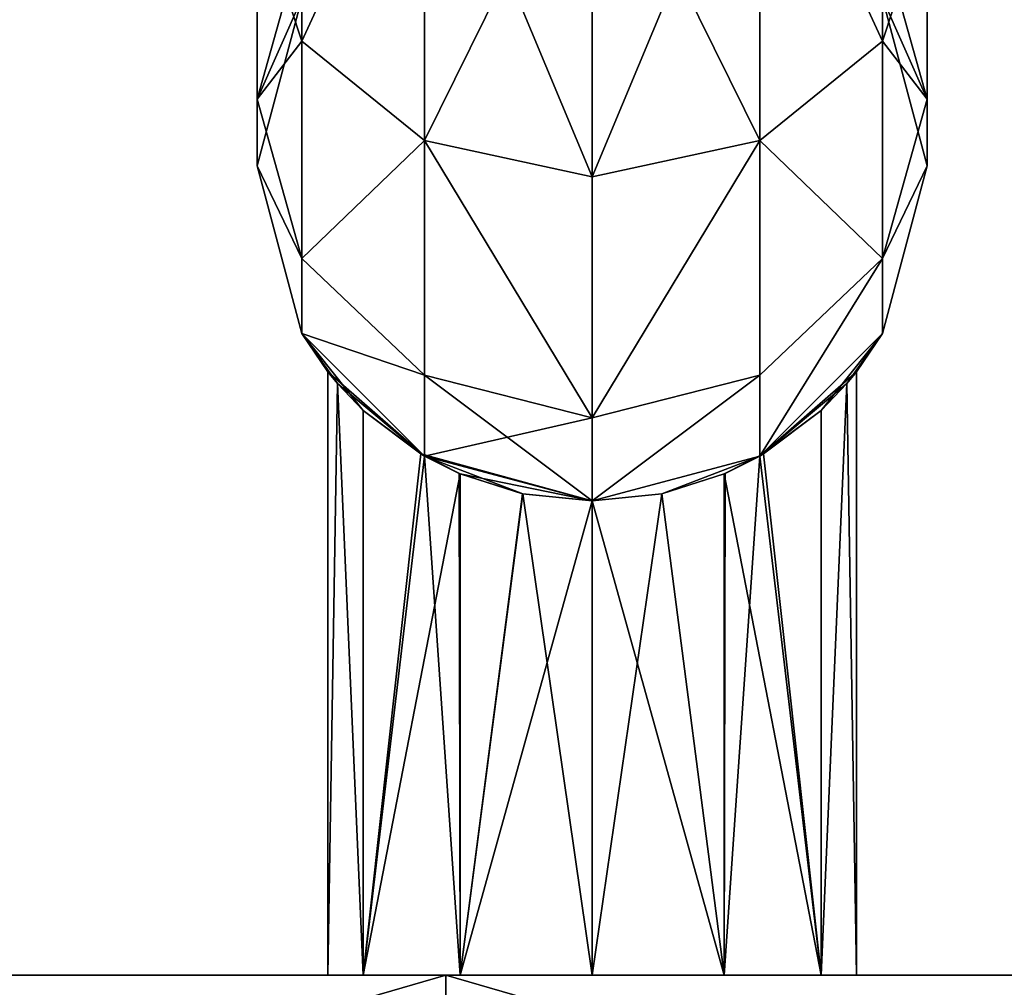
# Model space of a CAD drawing. Header units: millimetres. Extents: x 0 to 281, y 0 to 118.
# Tile 14 of 54: x 173 to 191, y 50 to 67. Entities that reach past the tile are written whole.
import ezdxf

# ---------------------------------------------------------------- set-up
doc = ezdxf.new("R2010")
doc.units = ezdxf.units.MM
doc.header["$LTSCALE"] = 25.4
doc.layers.get('0').update_dxf_attribs({"true_color": 0xff5454})

# ---------------------------------------------------------------- blocks, each defined once
blk = doc.blocks.new('WHEEL-LUX-I-8430.STL')
at = {"color": 250, "true_color": 0x262626}
mesh = blk.add_polyface(dxfattribs=at)
corners = [(-14.68, 204.642, 461.648), (-15.504, 200.918, 453.63), (-14.68, 198.431, 455.437), (-15.504, 206.449, 459.16)]
mesh.append_faces([[corners[k] for k in face] for face in [(0, 1, 2), (1, 0, 3)]], dxfattribs={"vtx0": -1, "color": 250})
mesh = blk.add_polyface(dxfattribs=at)
corners = [(-15.504, 200.918, -373.76), (-14.68, 204.642, -381.778), (-14.68, 198.431, -375.567), (-15.504, 206.449, -379.29)]
mesh.append_faces([[corners[k] for k in face] for face in [(0, 1, 2), (1, 0, 3)]], dxfattribs={"vtx0": -1, "color": 250})
mesh = blk.add_polyface(dxfattribs=at)
corners = [(-3.204, 200.918, 453.63), (-4.028, 204.642, 461.648), (-4.028, 198.431, 455.437), (-3.204, 206.449, 459.16)]
mesh.append_faces([[corners[k] for k in face] for face in [(0, 1, 2), (1, 0, 3)]], dxfattribs={"vtx0": -1, "color": 250})
mesh = blk.add_polyface(dxfattribs=at)
corners = [(-4.028, 204.642, -381.778), (-3.204, 200.918, -373.76), (-4.028, 198.431, -375.567), (-3.204, 206.449, -379.29)]
mesh.append_faces([[corners[k] for k in face] for face in [(0, 1, 2), (1, 0, 3)]], dxfattribs={"vtx0": -1, "color": 250})
mesh = blk.add_polyface(dxfattribs=at)
corners = [(-12.429, 203.319, 463.469), (-14.68, 198.431, 455.437), (-12.429, 196.61, 456.76), (-14.68, 204.642, 461.648)]
mesh.append_faces([[corners[k] for k in face] for face in [(0, 1, 2), (1, 0, 3)]], dxfattribs={"vtx0": -1, "color": 250})
mesh = blk.add_polyface(dxfattribs=at)
corners = [(-14.68, 198.431, -375.567), (-12.429, 203.319, -383.599), (-12.429, 196.61, -376.89), (-14.68, 204.642, -381.778)]
mesh.append_faces([[corners[k] for k in face] for face in [(0, 1, 2), (1, 0, 3)]], dxfattribs={"vtx0": -1, "color": 250})
mesh = blk.add_polyface(dxfattribs=at)
corners = [(-4.028, 198.431, 455.437), (-6.279, 203.319, 463.469), (-6.279, 196.61, 456.76), (-4.028, 204.642, 461.648)]
mesh.append_faces([[corners[k] for k in face] for face in [(0, 1, 2), (1, 0, 3)]], dxfattribs={"vtx0": -1, "color": 250})
mesh = blk.add_polyface(dxfattribs=at)
corners = [(-6.279, 203.319, -383.599), (-4.028, 198.431, -375.567), (-6.279, 196.61, -376.89), (-4.028, 204.642, -381.778)]
mesh.append_faces([[corners[k] for k in face] for face in [(0, 1, 2), (1, 0, 3)]], dxfattribs={"vtx0": -1, "color": 250})
mesh = blk.add_polyface(dxfattribs=at)
corners = [(-15.504, 200.918, 453.63), (-14.68, 200.292, 445.71), (-15.504, 197.367, 446.66), (-14.68, 203.406, 451.822)]
mesh.append_faces([[corners[k] for k in face] for face in [(0, 1, 2), (1, 0, 3)]], dxfattribs={"vtx0": -1, "color": 250})
mesh = blk.add_polyface(dxfattribs=at)
corners = [(-14.68, 200.292, -365.84), (-15.504, 200.918, -373.76), (-15.504, 197.367, -366.79), (-14.68, 203.406, -371.952)]
mesh.append_faces([[corners[k] for k in face] for face in [(0, 1, 2), (1, 0, 3)]], dxfattribs={"vtx0": -1, "color": 250})
mesh = blk.add_polyface(dxfattribs=at)
corners = [(-9.354, 195.943, 457.245), (-12.429, 203.319, 463.469), (-12.429, 196.61, 456.76), (-9.354, 202.834, 464.136)]
mesh.append_faces([[corners[k] for k in face] for face in [(0, 1, 2), (1, 0, 3)]], dxfattribs={"vtx0": -1, "color": 250})
mesh = blk.add_polyface(dxfattribs=at)
corners = [(-9.354, 202.834, -384.266), (-12.429, 196.61, -376.89), (-12.429, 203.319, -383.599), (-9.354, 195.943, -377.375)]
mesh.append_faces([[corners[k] for k in face] for face in [(0, 1, 2), (1, 0, 3)]], dxfattribs={"vtx0": -1, "color": 250})
mesh = blk.add_polyface(dxfattribs=at)
corners = [(-6.279, 196.61, 456.76), (-9.354, 202.834, 464.136), (-9.354, 195.943, 457.245), (-6.279, 203.319, 463.469)]
mesh.append_faces([[corners[k] for k in face] for face in [(0, 1, 2), (1, 0, 3)]], dxfattribs={"vtx0": -1, "color": 250})
mesh = blk.add_polyface(dxfattribs=at)
corners = [(-6.279, 203.319, -383.599), (-9.354, 195.943, -377.375), (-9.354, 202.834, -384.266), (-6.279, 196.61, -376.89)]
mesh.append_faces([[corners[k] for k in face] for face in [(0, 1, 2), (1, 0, 3)]], dxfattribs={"vtx0": -1, "color": 250})
mesh = blk.add_polyface(dxfattribs=at)
corners = [(-4.028, 200.292, 445.71), (-3.204, 200.918, 453.63), (-3.204, 197.367, 446.66), (-4.028, 203.406, 451.822)]
mesh.append_faces([[corners[k] for k in face] for face in [(0, 1, 2), (1, 0, 3)]], dxfattribs={"vtx0": -1, "color": 250})
mesh = blk.add_polyface(dxfattribs=at)
corners = [(-3.204, 200.918, -373.76), (-4.028, 200.292, -365.84), (-3.204, 197.367, -366.79), (-4.028, 203.406, -371.952)]
mesh.append_faces([[corners[k] for k in face] for face in [(0, 1, 2), (1, 0, 3)]], dxfattribs={"vtx0": -1, "color": 250})
mesh = blk.add_polyface(dxfattribs=at)
corners = [(-14.68, 198.431, 455.437), (-15.504, 197.367, 446.66), (-14.68, 194.443, 447.611), (-15.504, 200.918, 453.63)]
mesh.append_faces([[corners[k] for k in face] for face in [(0, 1, 2), (1, 0, 3)]], dxfattribs={"vtx0": -1, "color": 250})
mesh = blk.add_polyface(dxfattribs=at)
corners = [(-15.504, 197.367, -366.79), (-14.68, 198.431, -375.567), (-14.68, 194.443, -367.741), (-15.504, 200.918, -373.76)]
mesh.append_faces([[corners[k] for k in face] for face in [(0, 1, 2), (1, 0, 3)]], dxfattribs={"vtx0": -1, "color": 250})
mesh = blk.add_polyface(dxfattribs=at)
corners = [(-3.204, 197.367, 446.66), (-4.028, 198.431, 455.437), (-4.028, 194.443, 447.611), (-3.204, 200.918, 453.63)]
mesh.append_faces([[corners[k] for k in face] for face in [(0, 1, 2), (1, 0, 3)]], dxfattribs={"vtx0": -1, "color": 250})
mesh = blk.add_polyface(dxfattribs=at)
corners = [(-4.028, 198.431, -375.567), (-3.204, 197.367, -366.79), (-4.028, 194.443, -367.741), (-3.204, 200.918, -373.76)]
mesh.append_faces([[corners[k] for k in face] for face in [(0, 1, 2), (1, 0, 3)]], dxfattribs={"vtx0": -1, "color": 250})
mesh = blk.add_polyface(dxfattribs=at)
corners = [(-15.504, 197.367, 446.66), (-14.68, 199.219, 438.935), (-15.504, 196.144, 438.935), (-14.68, 200.292, 445.71)]
mesh.append_faces([[corners[k] for k in face] for face in [(0, 1, 2), (1, 0, 3)]], dxfattribs={"vtx0": -1, "color": 250})
mesh = blk.add_polyface(dxfattribs=at)
corners = [(-14.68, 199.219, -359.065), (-15.504, 197.367, -366.79), (-15.504, 196.144, -359.065), (-14.68, 200.292, -365.84)]
mesh.append_faces([[corners[k] for k in face] for face in [(0, 1, 2), (1, 0, 3)]], dxfattribs={"vtx0": -1, "color": 250})
mesh = blk.add_polyface(dxfattribs=at)
corners = [(-4.028, 199.219, 438.935), (-3.204, 197.367, 446.66), (-3.204, 196.144, 438.935), (-4.028, 200.292, 445.71)]
mesh.append_faces([[corners[k] for k in face] for face in [(0, 1, 2), (1, 0, 3)]], dxfattribs={"vtx0": -1, "color": 250})
mesh = blk.add_polyface(dxfattribs=at)
corners = [(-3.204, 197.367, -366.79), (-4.028, 199.219, -359.065), (-3.204, 196.144, -359.065), (-4.028, 200.292, -365.84)]
mesh.append_faces([[corners[k] for k in face] for face in [(0, 1, 2), (1, 0, 3)]], dxfattribs={"vtx0": -1, "color": 250})
mesh = blk.add_polyface(dxfattribs=at)
corners = [(-14.68, 199.219, 438.935), (-15.504, 196.144, -359.065), (-15.504, 196.144, 438.935), (-14.68, 199.219, -359.065)]
mesh.append_faces([[corners[k] for k in face] for face in [(0, 1, 2), (1, 0, 3)]], dxfattribs={"vtx0": -1, "color": 250})
mesh = blk.add_polyface(dxfattribs=at)
corners = [(-4.028, 199.219, -359.065), (-3.204, 196.144, 438.935), (-3.204, 196.144, -359.065), (-4.028, 199.219, 438.935)]
mesh.append_faces([[corners[k] for k in face] for face in [(0, 1, 2), (1, 0, 3)]], dxfattribs={"vtx0": -1, "color": 250})
mesh = blk.add_polyface(dxfattribs=at)
corners = [(-12.429, 196.61, 456.76), (-14.68, 194.443, 447.611), (-12.429, 192.302, 448.306), (-14.68, 198.431, 455.437)]
mesh.append_faces([[corners[k] for k in face] for face in [(0, 1, 2), (1, 0, 3)]], dxfattribs={"vtx0": -1, "color": 250})
mesh = blk.add_polyface(dxfattribs=at)
corners = [(-14.68, 194.443, -367.741), (-12.429, 196.61, -376.89), (-12.429, 192.302, -368.436), (-14.68, 198.431, -375.567)]
mesh.append_faces([[corners[k] for k in face] for face in [(0, 1, 2), (1, 0, 3)]], dxfattribs={"vtx0": -1, "color": 250})
mesh = blk.add_polyface(dxfattribs=at)
corners = [(-4.028, 194.443, 447.611), (-6.279, 196.61, 456.76), (-6.279, 192.302, 448.306), (-4.028, 198.431, 455.437)]
mesh.append_faces([[corners[k] for k in face] for face in [(0, 1, 2), (1, 0, 3)]], dxfattribs={"vtx0": -1, "color": 250})
mesh = blk.add_polyface(dxfattribs=at)
corners = [(-6.279, 196.61, -376.89), (-4.028, 194.443, -367.741), (-6.279, 192.302, -368.436), (-4.028, 198.431, -375.567)]
mesh.append_faces([[corners[k] for k in face] for face in [(0, 1, 2), (1, 0, 3)]], dxfattribs={"vtx0": -1, "color": 250})
mesh = blk.add_polyface(dxfattribs=at)
corners = [(-14.68, 194.443, 447.611), (-15.504, 196.144, 438.935), (-14.68, 193.069, 438.935), (-15.504, 197.367, 446.66)]
mesh.append_faces([[corners[k] for k in face] for face in [(0, 1, 2), (1, 0, 3)]], dxfattribs={"vtx0": -1, "color": 250})
mesh = blk.add_polyface(dxfattribs=at)
corners = [(-15.504, 196.144, -359.065), (-14.68, 194.443, -367.741), (-14.68, 193.069, -359.065), (-15.504, 197.367, -366.79)]
mesh.append_faces([[corners[k] for k in face] for face in [(0, 1, 2), (1, 0, 3)]], dxfattribs={"vtx0": -1, "color": 250})
mesh = blk.add_polyface(dxfattribs=at)
corners = [(-3.204, 196.144, 438.935), (-4.028, 194.443, 447.611), (-4.028, 193.069, 438.935), (-3.204, 197.367, 446.66)]
mesh.append_faces([[corners[k] for k in face] for face in [(0, 1, 2), (1, 0, 3)]], dxfattribs={"vtx0": -1, "color": 250})
mesh = blk.add_polyface(dxfattribs=at)
corners = [(-4.028, 194.443, -367.741), (-3.204, 196.144, -359.065), (-4.028, 193.069, -359.065), (-3.204, 197.367, -366.79)]
mesh.append_faces([[corners[k] for k in face] for face in [(0, 1, 2), (1, 0, 3)]], dxfattribs={"vtx0": -1, "color": 250})
mesh = blk.add_polyface(dxfattribs=at)
corners = [(-9.354, 191.518, 448.561), (-12.429, 196.61, 456.76), (-12.429, 192.302, 448.306), (-9.354, 195.943, 457.245)]
mesh.append_faces([[corners[k] for k in face] for face in [(0, 1, 2), (1, 0, 3)]], dxfattribs={"vtx0": -1, "color": 250})
mesh = blk.add_polyface(dxfattribs=at)
corners = [(-9.354, 191.518, -368.691), (-12.429, 196.61, -376.89), (-9.354, 195.943, -377.375), (-12.429, 192.302, -368.436)]
mesh.append_faces([[corners[k] for k in face] for face in [(0, 1, 2), (1, 0, 3)]], dxfattribs={"vtx0": -1, "color": 250})
mesh = blk.add_polyface(dxfattribs=at)
corners = [(-6.279, 196.61, 456.76), (-9.354, 191.518, 448.561), (-6.279, 192.302, 448.306), (-9.354, 195.943, 457.245)]
mesh.append_faces([[corners[k] for k in face] for face in [(0, 1, 2), (1, 0, 3)]], dxfattribs={"vtx0": -1, "color": 250})
mesh = blk.add_polyface(dxfattribs=at)
corners = [(-6.279, 196.61, -376.89), (-9.354, 191.518, -368.691), (-9.354, 195.943, -377.375), (-6.279, 192.302, -368.436)]
mesh.append_faces([[corners[k] for k in face] for face in [(0, 1, 2), (1, 0, 3)]], dxfattribs={"vtx0": -1, "color": 250})
mesh = blk.add_polyface(dxfattribs=at)
corners = [(-15.504, 196.144, 438.935), (-14.68, 193.069, -359.065), (-14.68, 193.069, 438.935), (-15.504, 196.144, -359.065)]
mesh.append_faces([[corners[k] for k in face] for face in [(0, 1, 2), (1, 0, 3)]], dxfattribs={"vtx0": -1, "color": 250})
mesh = blk.add_polyface(dxfattribs=at)
corners = [(-3.204, 196.144, -359.065), (-4.028, 193.069, 438.935), (-4.028, 193.069, -359.065), (-3.204, 196.144, 438.935)]
mesh.append_faces([[corners[k] for k in face] for face in [(0, 1, 2), (1, 0, 3)]], dxfattribs={"vtx0": -1, "color": 250})
mesh = blk.add_polyface(dxfattribs=at)
corners = [(-12.429, 192.302, 448.306), (-14.68, 193.069, 438.935), (-12.429, 190.818, 438.935), (-14.68, 194.443, 447.611)]
mesh.append_faces([[corners[k] for k in face] for face in [(0, 1, 2), (1, 0, 3)]], dxfattribs={"vtx0": -1, "color": 250})
mesh = blk.add_polyface(dxfattribs=at)
corners = [(-14.68, 193.069, -359.065), (-12.429, 192.302, -368.436), (-12.429, 190.818, -359.065), (-14.68, 194.443, -367.741)]
mesh.append_faces([[corners[k] for k in face] for face in [(0, 1, 2), (1, 0, 3)]], dxfattribs={"vtx0": -1, "color": 250})
mesh = blk.add_polyface(dxfattribs=at)
corners = [(-4.028, 194.443, 447.611), (-6.279, 190.818, 438.935), (-4.028, 193.069, 438.935), (-6.279, 192.302, 448.306)]
mesh.append_faces([[corners[k] for k in face] for face in [(0, 1, 2), (1, 0, 3)]], dxfattribs={"vtx0": -1, "color": 250})
mesh = blk.add_polyface(dxfattribs=at)
corners = [(-4.028, 194.443, -367.741), (-6.279, 190.818, -359.065), (-6.279, 192.302, -368.436), (-4.028, 193.069, -359.065)]
mesh.append_faces([[corners[k] for k in face] for face in [(0, 1, 2), (1, 0, 3)]], dxfattribs={"vtx0": -1, "color": 250})
mesh = blk.add_polyface(dxfattribs=at)
corners = [(-14.68, 193.069, -359.065), (-14.028, 192.147, -0.359), (-14.204, 192.362, 0.935)]
mesh.append_faces([[corners[k] for k in face] for face in [(0, 1, 2)]], dxfattribs={"color": 250})
mesh = blk.add_polyface(dxfattribs=at)
corners = [(-12.429, 190.818, -2.816), (-14.68, 193.069, -359.065), (-12.429, 190.818, -359.065)]
mesh.append_faces([[corners[k] for k in face] for face in [(0, 1, 2)]], dxfattribs={"color": 250})
mesh = blk.add_polyface(dxfattribs=at)
corners = [(-13.554, 191.652, -1.49), (-14.68, 193.069, -359.065), (-12.429, 190.818, -2.816)]
mesh.append_faces([[corners[k] for k in face] for face in [(0, 1, 2)]], dxfattribs={"color": 250})
mesh = blk.add_polyface(dxfattribs=at)
corners = [(-14.68, 193.069, -359.065), (-13.554, 191.652, -1.49), (-14.028, 192.147, -0.359)]
mesh.append_faces([[corners[k] for k in face] for face in [(0, 1, 2)]], dxfattribs={"color": 250})
mesh = blk.add_polyface(dxfattribs=at)
corners = [(-14.68, 193.069, 438.935), (-14.204, 192.362, 0.935), (-12.429, 190.818, 438.935)]
mesh.append_faces([[corners[k] for k in face] for face in [(0, 1, 2)]], dxfattribs={"color": 250})
mesh = blk.add_polyface(dxfattribs=at)
corners = [(-14.68, 193.069, -359.065), (-14.204, 192.362, 0.935), (-14.68, 193.069, 438.935)]
mesh.append_faces([[corners[k] for k in face] for face in [(0, 1, 2)]], dxfattribs={"color": 250})
mesh = blk.add_polyface(dxfattribs=at)
corners = [(-6.279, 190.818, 438.935), (-6.279, 190.818, 4.686), (-4.028, 193.069, 438.935)]
mesh.append_faces([[corners[k] for k in face] for face in [(0, 1, 2)]], dxfattribs={"color": 250})
mesh = blk.add_polyface(dxfattribs=at)
corners = [(-4.028, 193.069, 438.935), (-6.279, 190.818, 4.686), (-5.153, 191.652, 3.36)]
mesh.append_faces([[corners[k] for k in face] for face in [(0, 1, 2)]], dxfattribs={"color": 250})
mesh = blk.add_polyface(dxfattribs=at)
corners = [(-4.504, 192.362, 0.935), (-6.279, 190.818, -359.065), (-4.028, 193.069, -359.065)]
mesh.append_faces([[corners[k] for k in face] for face in [(0, 1, 2)]], dxfattribs={"color": 250})
mesh = blk.add_polyface(dxfattribs=at)
corners = [(-4.028, 193.069, 438.935), (-5.153, 191.652, 3.36), (-4.679, 192.147, 2.228)]
mesh.append_faces([[corners[k] for k in face] for face in [(0, 1, 2)]], dxfattribs={"color": 250})
mesh = blk.add_polyface(dxfattribs=at)
corners = [(-4.028, 193.069, 438.935), (-4.679, 192.147, 2.228), (-4.504, 192.362, 0.935)]
mesh.append_faces([[corners[k] for k in face] for face in [(0, 1, 2)]], dxfattribs={"color": 250})
mesh = blk.add_polyface(dxfattribs=at)
corners = [(-4.028, 193.069, 438.935), (-4.504, 192.362, 0.935), (-4.028, 193.069, -359.065)]
mesh.append_faces([[corners[k] for k in face] for face in [(0, 1, 2)]], dxfattribs={"color": 250})
mesh = blk.add_polyface(dxfattribs=at)
corners = [(-14.204, 192.362, 0.935), (-14.029, 192.148, 2.226), (-12.429, 190.818, 438.935)]
mesh.append_faces([[corners[k] for k in face] for face in [(0, 1, 2)]], dxfattribs={"color": 250})
mesh = blk.add_polyface(dxfattribs=at)
corners = [(-14.204, 192.362, 0.935), (-14.028, 192.147, -0.359), (-14.204, 181.294, 0.935)]
mesh.append_faces([[corners[k] for k in face] for face in [(0, 1, 2)]], dxfattribs={"color": 250})
mesh = blk.add_polyface(dxfattribs=at)
corners = [(-14.204, 192.362, 0.935), (-14.204, 181.294, 0.935), (-14.029, 192.148, 2.226)]
mesh.append_faces([[corners[k] for k in face] for face in [(0, 1, 2)]], dxfattribs={"color": 250})
mesh = blk.add_polyface(dxfattribs=at)
corners = [(-9.354, 191.518, 448.561), (-12.429, 190.818, 438.935), (-9.354, 189.994, 438.935), (-12.429, 192.302, 448.306)]
mesh.append_faces([[corners[k] for k in face] for face in [(0, 1, 2), (1, 0, 3)]], dxfattribs={"vtx0": -1, "color": 250})
mesh = blk.add_polyface(dxfattribs=at)
corners = [(-9.354, 189.994, -359.065), (-12.429, 192.302, -368.436), (-9.354, 191.518, -368.691), (-12.429, 190.818, -359.065)]
mesh.append_faces([[corners[k] for k in face] for face in [(0, 1, 2), (1, 0, 3)]], dxfattribs={"vtx0": -1, "color": 250})
mesh = blk.add_polyface(dxfattribs=at)
corners = [(-6.279, 192.302, 448.306), (-9.354, 189.994, 438.935), (-6.279, 190.818, 438.935), (-9.354, 191.518, 448.561)]
mesh.append_faces([[corners[k] for k in face] for face in [(0, 1, 2), (1, 0, 3)]], dxfattribs={"vtx0": -1, "color": 250})
mesh = blk.add_polyface(dxfattribs=at)
corners = [(-6.279, 192.302, -368.436), (-9.354, 189.994, -359.065), (-9.354, 191.518, -368.691), (-6.279, 190.818, -359.065)]
mesh.append_faces([[corners[k] for k in face] for face in [(0, 1, 2), (1, 0, 3)]], dxfattribs={"vtx0": -1, "color": 250})
mesh = blk.add_polyface(dxfattribs=at)
corners = [(-4.504, 192.362, 0.935), (-4.679, 192.148, -0.357), (-6.279, 190.818, -359.065)]
mesh.append_faces([[corners[k] for k in face] for face in [(0, 1, 2)]], dxfattribs={"color": 250})
mesh = blk.add_polyface(dxfattribs=at)
corners = [(-4.504, 192.362, 0.935), (-4.679, 192.147, 2.228), (-4.504, 181.294, 0.935)]
mesh.append_faces([[corners[k] for k in face] for face in [(0, 1, 2)]], dxfattribs={"color": 250})
mesh = blk.add_polyface(dxfattribs=at)
corners = [(-4.504, 192.362, 0.935), (-4.504, 181.294, 0.935), (-4.679, 192.148, -0.357)]
mesh.append_faces([[corners[k] for k in face] for face in [(0, 1, 2)]], dxfattribs={"color": 250})
mesh = blk.add_polyface(dxfattribs=at)
corners = [(-14.029, 192.148, 2.226), (-14.204, 181.294, 0.935), (-13.554, 181.294, 3.36)]
mesh.append_faces([[corners[k] for k in face] for face in [(0, 1, 2)]], dxfattribs={"color": 250})
mesh = blk.add_polyface(dxfattribs=at)
corners = [(-14.028, 192.147, -0.359), (-13.554, 181.294, -1.49), (-14.204, 181.294, 0.935)]
mesh.append_faces([[corners[k] for k in face] for face in [(0, 1, 2)]], dxfattribs={"color": 250})
mesh = blk.add_polyface(dxfattribs=at)
corners = [(-14.029, 192.148, 2.226), (-13.554, 191.652, 3.36), (-12.429, 190.818, 438.935)]
mesh.append_faces([[corners[k] for k in face] for face in [(0, 1, 2)]], dxfattribs={"color": 250})
mesh = blk.add_polyface(dxfattribs=at)
corners = [(-14.029, 192.148, 2.226), (-13.554, 181.294, 3.36), (-13.554, 191.652, 3.36)]
mesh.append_faces([[corners[k] for k in face] for face in [(0, 1, 2)]], dxfattribs={"color": 250})
mesh = blk.add_polyface(dxfattribs=at)
corners = [(-14.028, 192.147, -0.359), (-13.554, 191.652, -1.49), (-13.554, 181.294, -1.49)]
mesh.append_faces([[corners[k] for k in face] for face in [(0, 1, 2)]], dxfattribs={"color": 250})
mesh = blk.add_polyface(dxfattribs=at)
corners = [(-4.679, 192.148, -0.357), (-5.153, 191.652, -1.49), (-6.279, 190.818, -359.065)]
mesh.append_faces([[corners[k] for k in face] for face in [(0, 1, 2)]], dxfattribs={"color": 250})
mesh = blk.add_polyface(dxfattribs=at)
corners = [(-4.679, 192.148, -0.357), (-4.504, 181.294, 0.935), (-5.153, 181.294, -1.49)]
mesh.append_faces([[corners[k] for k in face] for face in [(0, 1, 2)]], dxfattribs={"color": 250})
mesh = blk.add_polyface(dxfattribs=at)
corners = [(-4.679, 192.148, -0.357), (-5.153, 181.294, -1.49), (-5.153, 191.652, -1.49)]
mesh.append_faces([[corners[k] for k in face] for face in [(0, 1, 2)]], dxfattribs={"color": 250})
mesh = blk.add_polyface(dxfattribs=at)
corners = [(-4.679, 192.147, 2.228), (-5.153, 191.652, 3.36), (-5.153, 181.294, 3.36)]
mesh.append_faces([[corners[k] for k in face] for face in [(0, 1, 2)]], dxfattribs={"color": 250})
mesh = blk.add_polyface(dxfattribs=at)
corners = [(-4.679, 192.147, 2.228), (-5.153, 181.294, 3.36), (-4.504, 181.294, 0.935)]
mesh.append_faces([[corners[k] for k in face] for face in [(0, 1, 2)]], dxfattribs={"color": 250})
mesh = blk.add_polyface(dxfattribs=at)
corners = [(-12.429, 190.818, 438.935), (-13.554, 191.652, 3.36), (-12.499, 190.859, 4.627)]
mesh.append_faces([[corners[k] for k in face] for face in [(0, 1, 2)]], dxfattribs={"color": 250})
mesh = blk.add_polyface(dxfattribs=at)
corners = [(-13.554, 191.652, -1.49), (-12.429, 190.818, -2.816), (-13.554, 181.294, -1.49)]
mesh.append_faces([[corners[k] for k in face] for face in [(0, 1, 2)]], dxfattribs={"color": 250})
mesh = blk.add_polyface(dxfattribs=at)
corners = [(-13.554, 191.652, 3.36), (-13.554, 181.294, 3.36), (-12.499, 190.859, 4.627)]
mesh.append_faces([[corners[k] for k in face] for face in [(0, 1, 2)]], dxfattribs={"color": 250})
mesh = blk.add_polyface(dxfattribs=at)
corners = [(-5.153, 191.652, -1.49), (-6.208, 190.859, -2.757), (-6.279, 190.818, -359.065)]
mesh.append_faces([[corners[k] for k in face] for face in [(0, 1, 2)]], dxfattribs={"color": 250})
mesh = blk.add_polyface(dxfattribs=at)
corners = [(-5.153, 191.652, 3.36), (-6.279, 190.818, 4.686), (-5.153, 181.294, 3.36)]
mesh.append_faces([[corners[k] for k in face] for face in [(0, 1, 2)]], dxfattribs={"color": 250})
mesh = blk.add_polyface(dxfattribs=at)
corners = [(-5.153, 191.652, -1.49), (-5.153, 181.294, -1.49), (-6.208, 190.859, -2.757)]
mesh.append_faces([[corners[k] for k in face] for face in [(0, 1, 2)]], dxfattribs={"color": 250})
mesh = blk.add_polyface(dxfattribs=at)
corners = [(-11.779, 190.492, 5.135), (-12.499, 190.859, 4.627), (-13.554, 181.294, 3.36)]
mesh.append_faces([[corners[k] for k in face] for face in [(0, 1, 2)]], dxfattribs={"color": 250})
mesh = blk.add_polyface(dxfattribs=at)
corners = [(-11.779, 181.294, -3.265), (-13.554, 181.294, -1.49), (-12.429, 190.818, -2.816)]
mesh.append_faces([[corners[k] for k in face] for face in [(0, 1, 2)]], dxfattribs={"color": 250})
mesh = blk.add_polyface(dxfattribs=at)
corners = [(-12.429, 190.818, 438.935), (-12.499, 190.859, 4.627), (-9.354, 189.994, 438.935)]
mesh.append_faces([[corners[k] for k in face] for face in [(0, 1, 2)]], dxfattribs={"color": 250})
mesh = blk.add_polyface(dxfattribs=at)
corners = [(-9.354, 189.994, 438.935), (-12.499, 190.859, 4.627), (-11.779, 190.492, 5.135)]
mesh.append_faces([[corners[k] for k in face] for face in [(0, 1, 2)]], dxfattribs={"color": 250})
mesh = blk.add_polyface(dxfattribs=at)
corners = [(-12.429, 190.818, -2.816), (-12.429, 190.818, -359.065), (-11.794, 190.499, -3.256)]
mesh.append_faces([[corners[k] for k in face] for face in [(0, 1, 2)]], dxfattribs={"color": 250})
mesh = blk.add_polyface(dxfattribs=at)
corners = [(-9.354, 189.994, -3.915), (-12.429, 190.818, -359.065), (-9.354, 189.994, -359.065)]
mesh.append_faces([[corners[k] for k in face] for face in [(0, 1, 2)]], dxfattribs={"color": 250})
mesh = blk.add_polyface(dxfattribs=at)
corners = [(-10.629, 190.128, -3.744), (-12.429, 190.818, -359.065), (-9.354, 189.994, -3.915)]
mesh.append_faces([[corners[k] for k in face] for face in [(0, 1, 2)]], dxfattribs={"color": 250})
mesh = blk.add_polyface(dxfattribs=at)
corners = [(-11.794, 190.499, -3.256), (-12.429, 190.818, -359.065), (-10.629, 190.128, -3.744)]
mesh.append_faces([[corners[k] for k in face] for face in [(0, 1, 2)]], dxfattribs={"color": 250})
mesh = blk.add_polyface(dxfattribs=at)
corners = [(-11.779, 181.294, -3.265), (-12.429, 190.818, -2.816), (-11.794, 190.499, -3.256)]
mesh.append_faces([[corners[k] for k in face] for face in [(0, 1, 2)]], dxfattribs={"color": 250})
mesh = blk.add_polyface(dxfattribs=at)
corners = [(-6.279, 190.818, 438.935), (-9.354, 189.994, 5.785), (-8.078, 190.128, 5.614)]
mesh.append_faces([[corners[k] for k in face] for face in [(0, 1, 2)]], dxfattribs={"color": 250})
mesh = blk.add_polyface(dxfattribs=at)
corners = [(-9.354, 189.994, 438.935), (-9.354, 189.994, 5.785), (-6.279, 190.818, 438.935)]
mesh.append_faces([[corners[k] for k in face] for face in [(0, 1, 2)]], dxfattribs={"color": 250})
mesh = blk.add_polyface(dxfattribs=at)
corners = [(-8.074, 190.128, -3.743), (-9.354, 189.994, -359.065), (-6.279, 190.818, -359.065)]
mesh.append_faces([[corners[k] for k in face] for face in [(0, 1, 2)]], dxfattribs={"color": 250})
mesh = blk.add_polyface(dxfattribs=at)
corners = [(-6.279, 190.818, 438.935), (-8.078, 190.128, 5.614), (-6.913, 190.499, 5.126)]
mesh.append_faces([[corners[k] for k in face] for face in [(0, 1, 2)]], dxfattribs={"color": 250})
mesh = blk.add_polyface(dxfattribs=at)
corners = [(-6.929, 190.492, -3.265), (-8.074, 190.128, -3.743), (-6.279, 190.818, -359.065)]
mesh.append_faces([[corners[k] for k in face] for face in [(0, 1, 2)]], dxfattribs={"color": 250})
mesh = blk.add_polyface(dxfattribs=at)
corners = [(-6.208, 190.859, -2.757), (-6.929, 190.492, -3.265), (-6.279, 190.818, -359.065)]
mesh.append_faces([[corners[k] for k in face] for face in [(0, 1, 2)]], dxfattribs={"color": 250})
mesh = blk.add_polyface(dxfattribs=at)
corners = [(-5.153, 181.294, -1.49), (-6.929, 190.492, -3.265), (-6.208, 190.859, -2.757)]
mesh.append_faces([[corners[k] for k in face] for face in [(0, 1, 2)]], dxfattribs={"color": 250})
mesh = blk.add_polyface(dxfattribs=at)
corners = [(-6.279, 190.818, 4.686), (-6.913, 190.499, 5.126), (-6.929, 181.294, 5.135)]
mesh.append_faces([[corners[k] for k in face] for face in [(0, 1, 2)]], dxfattribs={"color": 250})
mesh = blk.add_polyface(dxfattribs=at)
corners = [(-6.279, 190.818, 4.686), (-6.929, 181.294, 5.135), (-5.153, 181.294, 3.36)]
mesh.append_faces([[corners[k] for k in face] for face in [(0, 1, 2)]], dxfattribs={"color": 250})
mesh = blk.add_polyface(dxfattribs=at)
corners = [(-6.279, 190.818, 438.935), (-6.913, 190.499, 5.126), (-6.279, 190.818, 4.686)]
mesh.append_faces([[corners[k] for k in face] for face in [(0, 1, 2)]], dxfattribs={"color": 250})
mesh = blk.add_polyface(dxfattribs=at)
corners = [(-11.779, 190.492, 5.135), (-13.554, 181.294, 3.36), (-11.779, 181.294, 5.135)]
mesh.append_faces([[corners[k] for k in face] for face in [(0, 1, 2)]], dxfattribs={"color": 250})
mesh = blk.add_polyface(dxfattribs=at)
corners = [(-10.629, 190.128, -3.744), (-11.779, 181.294, -3.265), (-11.794, 190.499, -3.256)]
mesh.append_faces([[corners[k] for k in face] for face in [(0, 1, 2)]], dxfattribs={"color": 250})
mesh = blk.add_polyface(dxfattribs=at)
corners = [(-9.354, 189.994, 438.935), (-11.779, 190.492, 5.135), (-10.63, 190.128, 5.614)]
mesh.append_faces([[corners[k] for k in face] for face in [(0, 1, 2)]], dxfattribs={"color": 250})
mesh = blk.add_polyface(dxfattribs=at)
corners = [(-10.63, 190.128, 5.614), (-11.779, 190.492, 5.135), (-11.779, 181.294, 5.135)]
mesh.append_faces([[corners[k] for k in face] for face in [(0, 1, 2)]], dxfattribs={"color": 250})
mesh = blk.add_polyface(dxfattribs=at)
corners = [(-6.913, 190.499, 5.126), (-8.078, 190.128, 5.614), (-6.929, 181.294, 5.135)]
mesh.append_faces([[corners[k] for k in face] for face in [(0, 1, 2)]], dxfattribs={"color": 250})
mesh = blk.add_polyface(dxfattribs=at)
corners = [(-6.929, 181.294, -3.265), (-8.074, 190.128, -3.743), (-6.929, 190.492, -3.265)]
mesh.append_faces([[corners[k] for k in face] for face in [(0, 1, 2)]], dxfattribs={"color": 250})
mesh = blk.add_polyface(dxfattribs=at)
corners = [(-6.929, 190.492, -3.265), (-5.153, 181.294, -1.49), (-6.929, 181.294, -3.265)]
mesh.append_faces([[corners[k] for k in face] for face in [(0, 1, 2)]], dxfattribs={"color": 250})
mesh = blk.add_polyface(dxfattribs=at)
corners = [(-9.354, 189.994, 5.785), (-10.63, 190.128, 5.614), (-11.779, 181.294, 5.135)]
mesh.append_faces([[corners[k] for k in face] for face in [(0, 1, 2)]], dxfattribs={"color": 250})
mesh = blk.add_polyface(dxfattribs=at)
corners = [(-9.354, 181.294, -3.915), (-11.779, 181.294, -3.265), (-10.629, 190.128, -3.744)]
mesh.append_faces([[corners[k] for k in face] for face in [(0, 1, 2)]], dxfattribs={"color": 250})
mesh = blk.add_polyface(dxfattribs=at)
corners = [(-9.354, 189.994, 438.935), (-10.63, 190.128, 5.614), (-9.354, 189.994, 5.785)]
mesh.append_faces([[corners[k] for k in face] for face in [(0, 1, 2)]], dxfattribs={"color": 250})
mesh = blk.add_polyface(dxfattribs=at)
corners = [(-9.354, 181.294, -3.915), (-10.629, 190.128, -3.744), (-9.354, 189.994, -3.915)]
mesh.append_faces([[corners[k] for k in face] for face in [(0, 1, 2)]], dxfattribs={"color": 250})
mesh = blk.add_polyface(dxfattribs=at)
corners = [(-8.074, 190.128, -3.743), (-9.354, 189.994, -3.915), (-9.354, 189.994, -359.065)]
mesh.append_faces([[corners[k] for k in face] for face in [(0, 1, 2)]], dxfattribs={"color": 250})
mesh = blk.add_polyface(dxfattribs=at)
corners = [(-8.078, 190.128, 5.614), (-9.354, 189.994, 5.785), (-9.354, 181.294, 5.785)]
mesh.append_faces([[corners[k] for k in face] for face in [(0, 1, 2)]], dxfattribs={"color": 250})
mesh = blk.add_polyface(dxfattribs=at)
corners = [(-6.929, 181.294, 5.135), (-8.078, 190.128, 5.614), (-9.354, 181.294, 5.785)]
mesh.append_faces([[corners[k] for k in face] for face in [(0, 1, 2)]], dxfattribs={"color": 250})
mesh = blk.add_polyface(dxfattribs=at)
corners = [(-6.929, 181.294, -3.265), (-9.354, 189.994, -3.915), (-8.074, 190.128, -3.743)]
mesh.append_faces([[corners[k] for k in face] for face in [(0, 1, 2)]], dxfattribs={"color": 250})
mesh = blk.add_polyface(dxfattribs=at)
corners = [(-9.354, 189.994, 5.785), (-11.779, 181.294, 5.135), (-9.354, 181.294, 5.785)]
mesh.append_faces([[corners[k] for k in face] for face in [(0, 1, 2)]], dxfattribs={"color": 250})
mesh = blk.add_polyface(dxfattribs=at)
corners = [(-6.929, 181.294, -3.265), (-9.354, 181.294, -3.915), (-9.354, 189.994, -3.915)]
mesh.append_faces([[corners[k] for k in face] for face in [(0, 1, 2)]], dxfattribs={"color": 250})
at = {"color": 250, "true_color": 0x121212}
mesh = blk.add_polyface(dxfattribs=at)
corners = [(-34.29, 181.294, -217.154), (10.214, 181.294, -217.154), (-12.038, 181.294, -219.662), (-55.426, 181.294, -209.758), (31.35, 181.294, -209.758), (-74.387, 181.294, -197.845), (50.311, 181.294, -197.845), (-90.221, 181.294, -182.011), (66.145, 181.294, -182.011), (-102.135, 181.294, -163.05), (78.059, 181.294, -163.05), (-109.531, 181.294, -141.914), (85.455, 181.294, -141.914), (-112.038, 181.294, -119.662), (87.962, 181.294, -119.662), (-112.038, 181.294, 180.338), (87.962, 181.294, 180.338), (-109.531, 181.294, 202.591), (85.455, 181.294, 202.591), (-102.135, 181.294, 223.727), (78.059, 181.294, 223.727), (-90.221, 181.294, 242.687), (66.145, 181.294, 242.687), (-74.387, 181.294, 258.522), (50.311, 181.294, 258.522), (-55.426, 181.294, 270.435), (31.35, 181.294, 270.435), (-34.29, 181.294, 277.831), (10.214, 181.294, 277.831), (-12.038, 181.294, 280.338)]
mesh.append_faces([[corners[k] for k in face] for face in [(0, 1, 2), (28, 27, 29)]], dxfattribs={"vtx0": -1, "color": 250})
mesh.append_faces([[corners[k] for k in face] for face in [(1, 3, 4), (4, 5, 6), (6, 7, 8), (8, 9, 10), (10, 11, 12), (12, 13, 14), (14, 15, 16), (16, 17, 18), (18, 19, 20), (20, 21, 22), (22, 23, 24), (24, 25, 26), (26, 27, 28)]], dxfattribs={"vtx0": -1, "vtx1": -1, "color": 250})
mesh.append_faces([[corners[k] for k in face] for face in [(1, 0, 3), (4, 3, 5), (6, 5, 7), (8, 7, 9), (10, 9, 11), (12, 11, 13), (14, 13, 15), (16, 15, 17), (18, 17, 19), (20, 19, 21), (22, 21, 23), (24, 23, 25), (26, 25, 27)]], dxfattribs={"vtx0": -1, "vtx2": -1, "color": 250})
mesh = blk.add_polyface(dxfattribs=at)
corners = [(-12.038, 181.294, -219.662), (-34.29, 174.844, -217.154), (-34.29, 181.294, -217.154), (-12.038, 174.844, -219.662)]
mesh.append_faces([[corners[k] for k in face] for face in [(0, 1, 2), (1, 0, 3)]], dxfattribs={"vtx0": -1, "color": 250})
mesh = blk.add_polyface(dxfattribs=at)
corners = [(-12.038, 174.844, 280.338), (-34.29, 181.294, 277.831), (-34.29, 174.844, 277.831), (-12.038, 181.294, 280.338)]
mesh.append_faces([[corners[k] for k in face] for face in [(0, 1, 2), (1, 0, 3)]], dxfattribs={"vtx0": -1, "color": 250})
at = {"color": 250, "true_color": 0x262626}
mesh = blk.add_polyface(dxfattribs=at)
corners = [(-6.929, 181.294, -3.265), (-11.779, 181.294, -3.265), (-9.354, 181.294, -3.915), (-5.153, 181.294, -1.49), (-13.554, 181.294, -1.49), (-4.504, 181.294, 0.935), (-14.204, 181.294, 0.935), (-5.153, 181.294, 3.36), (-13.554, 181.294, 3.36), (-6.929, 181.294, 5.135), (-11.779, 181.294, 5.135), (-9.354, 181.294, 5.785)]
mesh.append_faces([[corners[k] for k in face] for face in [(0, 1, 2), (10, 9, 11)]], dxfattribs={"vtx0": -1, "color": 250})
mesh.append_faces([[corners[k] for k in face] for face in [(1, 3, 4), (4, 5, 6), (6, 7, 8), (8, 9, 10)]], dxfattribs={"vtx0": -1, "vtx1": -1, "color": 250})
mesh.append_faces([[corners[k] for k in face] for face in [(1, 0, 3), (4, 3, 5), (6, 5, 7), (8, 7, 9)]], dxfattribs={"vtx0": -1, "vtx2": -1, "color": 250})
at = {"color": 250, "true_color": 0x121212}
mesh = blk.add_polyface(dxfattribs=at)
corners = [(10.214, 181.294, -217.154), (-12.038, 174.844, -219.662), (-12.038, 181.294, -219.662), (10.214, 174.844, -217.154)]
mesh.append_faces([[corners[k] for k in face] for face in [(0, 1, 2), (1, 0, 3)]], dxfattribs={"vtx0": -1, "color": 250})
mesh = blk.add_polyface(dxfattribs=at)
corners = [(10.214, 174.844, 277.831), (-12.038, 181.294, 280.338), (-12.038, 174.844, 280.338), (10.214, 181.294, 277.831)]
mesh.append_faces([[corners[k] for k in face] for face in [(0, 1, 2), (1, 0, 3)]], dxfattribs={"vtx0": -1, "color": 250})

msp = doc.modelspace()

# ---------------------------------------------------------------- block references
at = {"color": 0}
msp.add_blockref('WHEEL-LUX-I-8430.STL', (192.637, -131.394, 1016.945), dxfattribs=at)

doc.saveas('drawing.dxf')
